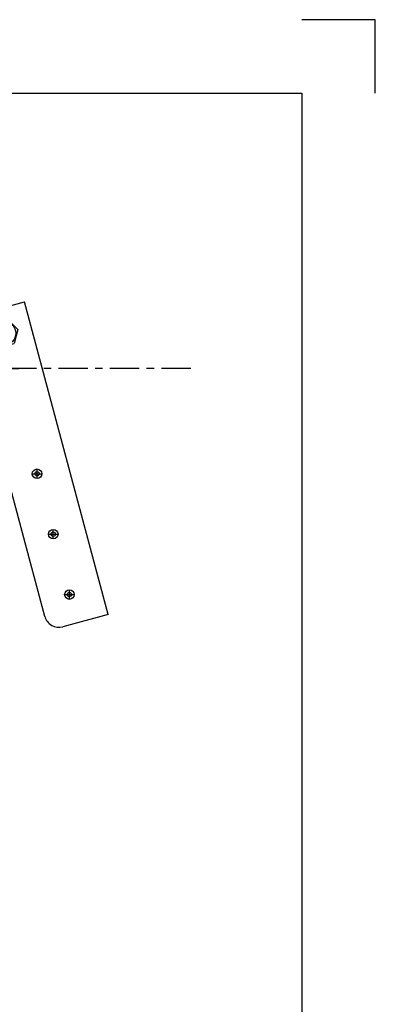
# Model space of a CAD drawing. Header units: millimetres. Extents: x -21605 to -18755, y -21786 to -19786.
# Tile 9 of 9: x -18997 to -18755, y -20455 to -19786. Entities that reach past the tile are written whole.
import ezdxf

# ---------------------------------------------------------------- set-up
doc = ezdxf.new("R2010")
doc.units = ezdxf.units.MM
doc.header["$LTSCALE"] = 5
doc.header["$PDMODE"] = 34
doc.header["$PDSIZE"] = 3
doc.linetypes.add('CENTER', pattern=[7, 4, -1, 1, -1])
doc.layers.add('center', color=8, linetype='CENTER')
doc.layers.add('RAMME', color=7, linetype='Continuous')

# ---------------------------------------------------------------- blocks, each defined once
blk = doc.blocks.new('47040BR-SV')
for p, q in [((167.17, 60.89), (-45.34, 3.95)), ((167.17, 60.89), (175.45, 29.98)), ((168.38, 17.74), (-24.81, -34.03)), ((-37.06, -26.96), (-45.34, 3.95)), ((-26.54, -0.52), (-33.48, -7.46)), ((-26.54, -0.52), (-17.06, -3.06)), ((-14.52, -12.54), (-17.06, -3.06)), ((-33.48, -7.46), (-30.94, -16.94)), ((-21.46, -19.48), (-14.52, -12.54)), ((45, -15.32), (55.5, -12.51)), ((-30.94, -16.94), (-21.46, -19.48)), ((33, -22.31), (33, -18.54)), ((47, -40), (47, -14.79)), ((25, -22.31), (25, -20.64)), ((25, -22.31), (29, -24.62)), ((29, -24.62), (33, -22.31)), ((-35, -40), (-35, -30.86)), ((-35, -40), (47, -40))]:
    blk.add_line(p, q)
for centre, radius in [((153.54, 34.47), 3.25), ((112.49, 23.47), 3.25), ((71.44, 12.47), 3.25), ((-24, -10), 8)]:
    blk.add_circle(centre, radius)
for centre, radius, start, end in [((165.79, 27.4), 10, 284.99999, 15.00062), ((29, -20), 9, 192.6018, 17.39838), ((29, -20), 7.5, 192.12103, 17.87915), ((-27.4, -24.37), 10, 194.99776, 285.00014)]:
    blk.add_arc(centre, radius, start, end)
for p in [(153.54, 34.47), (112.49, 23.47), (71.44, 12.47), (-24, -10)]:
    blk.add_point(p)
at = {"layer": 'center'}
blk.add_line((0, -40), (0, 0), dxfattribs=at)
blk.add_circle((0, -20), 4, dxfattribs=at)

msp = doc.modelspace()

# ---------------------------------------------------------------- linework, layer by layer
at = {"layer": 'center'}
msp.add_line((-18880.688, -20022.978), (-20892.69, -20022.978), dxfattribs=at)
at = {"layer": 'RAMME'}
for p, q in [((-18755.194, -19785.899), (-18805.194, -19785.899)), ((-18755.194, -19835.899), (-18755.194, -19785.899)), ((-21555.194, -19835.899), (-18805.194, -19835.899)), ((-18805.194, -19835.899), (-18805.194, -21735.899)), ((-18805.194, -19835.899), (-18805.194, -19835.899))]:
    msp.add_line(p, q, dxfattribs=at)

# ---------------------------------------------------------------- block references
at = {"rotation": 270}
msp.add_blockref('47040BR-SV', (-18997.69, -20022.978), dxfattribs=at)

doc.saveas('drawing.dxf')
